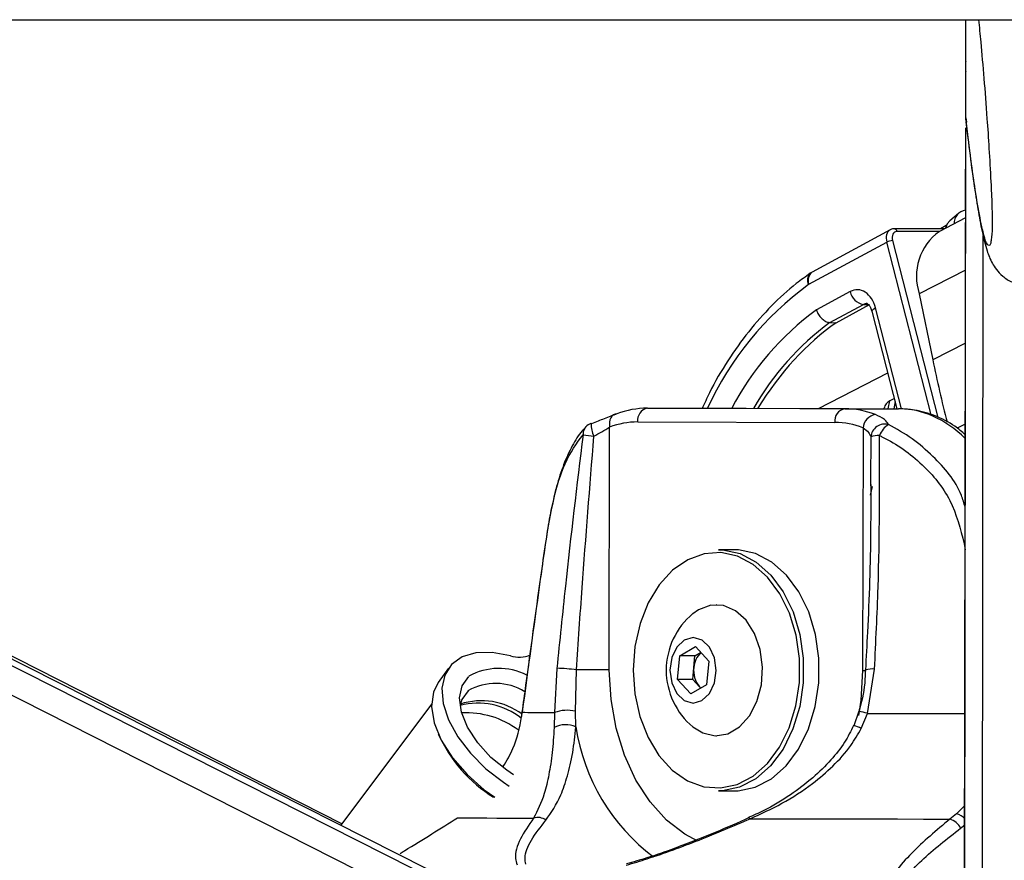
# Model space of a CAD drawing. Header units: millimetres. Extents: x 20 to 20084, y 40 to 15282.
# Tile 6 of 93: x 3689 to 3832, y 5918 to 6040. Entities that reach past the tile are written whole.
import ezdxf

# ---------------------------------------------------------------- set-up
doc = ezdxf.new("R2010")
doc.units = ezdxf.units.MM
doc.header["$LTSCALE"] = 2

msp = doc.modelspace()

# ---------------------------------------------------------------- linework, layer by layer
at = {"color": 7, "linetype": 'Continuous', "lineweight": 25}
for p, q in [((1303.35, 6039.57), (3843.27, 6039.57)), ((3748.35, 5916.3), (3504.47, 6039.57)), ((3735.94, 5922.88), (3506.31, 6039.57)), ((3826.46, 6025.03), (3826.48, 6039.57)), ((3826.46, 6025.03), (3826.48, 6039.57)), ((3826.46, 6027.27), (3826.48, 6039.57)), ((3826.46, 6025.35), (3826.48, 6039.57)), ((3826.46, 6026.86), (3826.48, 6039.57)), ((3826.47, 6033.93), (3826.48, 6039.57)), ((3826.47, 6033.73), (3826.47, 6033.93)), ((3826.47, 6032.03), (3826.47, 6033.93)), ((3826.47, 6032.02), (3826.47, 6033.52)), ((3826.47, 6032.03), (3826.47, 6032.02)), ((3826.46, 6025.35), (3826.46, 6026.86)), ((3826.46, 6025.35), (3826.59, 6024.72)), ((3826.46, 6025.35), (3826.46, 6025.35)), ((3826.3, 5906.89), (3826.46, 6023.9)), ((3826.44, 6011.94), (3826.46, 6023.9)), ((3826.44, 6010.8), (3822.65, 6008.85)), ((3825.4, 6011.47), (3824.15, 6010.38)), ((3815.49, 6009.07), (3804.16, 6002.93)), ((3823.38, 6009.22), (3816.09, 6009.22)), ((3822.9, 6009.3), (3822.82, 6009.22)), ((3803.7, 6001.17), (3815.01, 6007.31)), ((3804.16, 6002.93), (3803.91, 6002.78)), ((3809.71, 6000.11), (3804.81, 5997.46)), ((3819.73, 5999.79), (3821.69, 5990.2)), ((3806.77, 5995.62), (3811.61, 5998.25)), ((3807.67, 5995.6), (3812.5, 5998.22)), ((3811.61, 5998.25), (3812.5, 5998.22)), ((3812.86, 5997.25), (3816.49, 5983.12)), ((3806.77, 5995.62), (3807.67, 5995.6)), ((3816.11, 5984.6), (3815.46, 5984.27)), ((3808.91, 5983.12), (3780.27, 5983.2)), ((3780.27, 5983.2), (3788.07, 5983.2)), ((3788.07, 5983.2), (3816.7, 5983.12)), ((3808.91, 5983.12), (3816.7, 5983.12)), ((3814.61, 5983.19), (3814.6, 5983.13)), ((3774.74, 5945.21), (3774.79, 5980.44)), ((3778.86, 5981.2), (3807.49, 5981.12)), ((3811.56, 5980.34), (3811.51, 5945.11)), ((3812.65, 5972.62), (3812.64, 5971.94)), ((3792.84, 5962.66), (3790.58, 5962.66)), ((3790.3, 5954.66), (3790.26, 5954.66)), ((3787.7, 5953.95), (3786.88, 5953.37)), ((3784.64, 5943.84), (3784.97, 5947.27)), ((3784.97, 5947.27), (3787.23, 5948.59)), ((3787.17, 5947.27), (3784.97, 5947.27)), ((3787.01, 5945.56), (3787.17, 5947.27)), ((3787.17, 5947.27), (3788, 5947.75)), ((3787.23, 5948.59), (3789.17, 5946.47)), ((3789.17, 5946.47), (3788.84, 5943.04)), ((3751.4, 5945.47), (3749.91, 5943.39)), ((3767.14, 5945.44), (3766.78, 5939.03)), ((3769.84, 5939.2), (3769.97, 5945.21)), ((3786.85, 5943.84), (3787.01, 5945.56)), ((3812.19, 5938.91), (3813.23, 5945.32)), ((3786.58, 5941.72), (3784.64, 5943.84)), ((3786.85, 5943.84), (3784.64, 5943.84)), ((3788.84, 5943.04), (3786.58, 5941.72)), ((3787.81, 5942.78), (3786.85, 5943.84)), ((3787.81, 5942.78), (3788.04, 5942.57)), ((3788.02, 5942.56), (3787.81, 5942.78)), ((3748.94, 5940.24), (3735.77, 5922.66)), ((3766.78, 5939.03), (3766.73, 5936.84)), ((3769.9, 5936.95), (3769.84, 5939.2)), ((3810.95, 5939.23), (3810.22, 5937.12)), ((3811.31, 5936.72), (3812.19, 5938.91)), ((3790.26, 5935.66), (3790.3, 5935.66)), ((3790.58, 5927.66), (3792.84, 5927.66)), ((3825.15, 5924.34), (3824.17, 5923.56))]:
    msp.add_line(p, q, dxfattribs=at)
at = {"color": 8, "linetype": 'Continuous', "lineweight": 25}
for p, q in [((3752.24, 5909.03), (3493.98, 6039.57)), ((3751.6, 5913.67), (3502.52, 6039.57)), ((3826.46, 6025.03), (3826.48, 6039.57)), ((3826.46, 6025.03), (3826.48, 6039.57)), ((3826.47, 6033.93), (3826.48, 6039.57)), ((3826.47, 6033.52), (3826.47, 6033.93)), ((3826.47, 6033.54), (3826.47, 6033.52)), ((3826.26, 5873.26), (3826.46, 6023.9)), ((3826.44, 6011.94), (3826.46, 6023.9)), ((3822.61, 6008.83), (3816.49, 6008.83)), ((3821.46, 5982.23), (3815.01, 6007.31)), ((3815.84, 6007.51), (3822.43, 5981.86)), ((3828.82, 5868.43), (3829.01, 6008.19)), ((3826.43, 6003.23), (3819.73, 5999.79)), ((3817.15, 5983.08), (3813.38, 5997.75)), ((3826.42, 5992.63), (3821.69, 5990.2)), ((3805.12, 5983.15), (3815.16, 5988.31)), ((3815.22, 5983.12), (3815.46, 5984.27)), ((3816.22, 5984.16), (3816.01, 5983.12)), ((3826.4, 5980.89), (3825.23, 5980.29)), ((3812.69, 5979.01), (3812.65, 5972.62)), ((3812.67, 5970.56), (3812.93, 5971.85)), ((3826.38, 5963.55), (3826.25, 5963.53)), ((3826.25, 5963.53), (3826.38, 5962.62)), ((3826.33, 5925.56), (3825.15, 5924.34)), ((3825.73, 5922.26), (3826.32, 5922.72))]:
    msp.add_line(p, q, dxfattribs=at)
at = {"color": 7, "linetype": 'Continuous', "lineweight": 25, "flags": 128}
for points in [[(3824.15, 6010.38), (3823.79, 6009.95), (3823.54, 6009.31)], [(3823.67, 6009.73), (3823.61, 6009.71), (3822.82, 6009.22)], [(3775.84, 5982.37), (3775.57, 5982.34), (3775.32, 5982.23), (3775.11, 5982.05), (3774.94, 5981.81), (3774.82, 5981.52), (3774.76, 5981.18), (3774.75, 5980.82), (3774.79, 5980.44)], [(3772.18, 5980.93), (3772.09, 5980.99), (3772.07, 5980.99)], [(3765.52, 5963.69), (3765.49, 5963.73), (3765.49, 5963.75)], [(3778.21, 5945.19), (3778.45, 5941.75), (3779.18, 5938.44), (3780.36, 5935.42), (3781.95, 5932.79), (3783.88, 5930.66), (3786.08, 5929.13), (3788.45, 5928.26), (3790.89, 5928.08), (3793.31, 5928.6), (3795.6, 5929.79), (3797.68, 5931.62), (3799.46, 5934), (3800.86, 5936.83), (3801.83, 5940.01), (3802.33, 5943.4), (3802.33, 5946.86), (3801.84, 5950.25), (3800.88, 5953.43), (3799.49, 5956.27), (3797.72, 5958.66), (3795.64, 5960.5), (3793.35, 5961.7), (3790.93, 5962.23), (3788.49, 5962.07), (3786.12, 5961.2), (3783.92, 5959.69), (3781.99, 5957.57), (3780.39, 5954.95), (3779.2, 5951.93), (3778.46, 5948.63), (3778.21, 5945.19)], [(3790.58, 5962.66), (3791.23, 5962.63), (3793.71, 5962.09), (3796.05, 5960.86), (3798.17, 5958.98), (3799.99, 5956.53), (3801.41, 5953.62), (3802.4, 5950.37), (3802.9, 5946.9), (3802.89, 5943.35), (3802.38, 5939.89), (3801.39, 5936.64), (3799.96, 5933.73), (3798.14, 5931.3), (3796.01, 5929.43), (3793.66, 5928.21), (3791.19, 5927.68), (3790.58, 5927.66)], [(3792.84, 5927.66), (3793.45, 5927.68), (3795.92, 5928.21), (3798.27, 5929.43), (3800.4, 5931.3), (3802.22, 5933.73), (3803.65, 5936.64), (3804.64, 5939.89), (3805.15, 5943.35), (3805.16, 5946.9), (3804.66, 5950.37), (3803.68, 5953.62), (3802.25, 5956.53), (3800.44, 5958.98), (3798.32, 5960.86), (3795.97, 5962.09), (3793.49, 5962.63), (3792.84, 5962.66)], [(3786.88, 5936.94), (3788.32, 5936.06), (3790.12, 5935.66), (3791.94, 5935.96), (3793.63, 5936.94), (3795.07, 5938.54), (3796.16, 5940.62), (3796.81, 5943.04), (3796.97, 5945.62), (3796.63, 5948.16), (3795.82, 5950.48), (3794.6, 5952.41), (3793.05, 5953.79), (3791.3, 5954.54), (3789.47, 5954.59), (3787.7, 5953.95), (3787.7, 5953.95)], [(3785.63, 5949.55), (3784.54, 5948.53), (3783.81, 5946.99), (3783.55, 5945.17), (3783.8, 5943.35), (3784.52, 5941.81), (3785.61, 5940.77), (3786.9, 5940.41), (3788.18, 5940.76), (3789.27, 5941.79), (3790, 5943.33), (3790.26, 5945.14), (3790.01, 5946.96), (3789.29, 5948.51), (3788.2, 5949.54), (3786.91, 5949.91), (3785.63, 5949.55)], [(3760.38, 5947.27), (3757.75, 5947.75), (3755.38, 5947.69), (3753.38, 5947.1), (3751.85, 5946.01), (3750.85, 5944.47), (3750.44, 5942.55), (3750.62, 5940.35), (3751.41, 5937.97), (3752.75, 5935.51), (3754.59, 5933.11), (3756.83, 5930.87), (3759.37, 5928.9), (3760.22, 5928.35)], [(3774.74, 5945.21), (3774.25, 5945.21), (3773.7, 5945.21), (3773.1, 5945.21), (3772.47, 5945.21), (3771.83, 5945.21), (3771.18, 5945.21), (3770.56, 5945.21), (3769.97, 5945.21)], [(3749.91, 5943.39), (3749.21, 5941.97), (3748.94, 5939.89), (3749.33, 5937.53), (3750.36, 5935.01), (3751.97, 5932.47), (3754.09, 5930.03), (3756.59, 5927.83), (3758.13, 5926.73)], [(3760.83, 5930), (3759.85, 5930.65), (3757.57, 5932.52), (3755.64, 5934.64), (3754.18, 5936.88), (3753.29, 5939.09), (3753.01, 5941.15), (3753.37, 5942.92), (3754.35, 5944.28)], [(3754.24, 5942.2), (3753.33, 5940.91), (3753.09, 5940.05)], [(3762.11, 5939.06), (3762.1, 5939.1), (3762.1, 5939.1)], [(3762.11, 5939.06), (3762.48, 5939.06), (3762.9, 5939.05), (3763.39, 5939.05), (3763.94, 5939.05), (3764.56, 5939.04), (3765.24, 5939.04), (3765.97, 5939.03), (3766.78, 5939.03)], [(3752.71, 5923.76), (3753.53, 5923.75), (3754.52, 5923.74), (3755.67, 5923.74), (3756.97, 5923.73), (3758.44, 5923.72), (3760.06, 5923.72), (3761.83, 5923.71), (3763.75, 5923.7)], [(3795.18, 5923.62), (3798.57, 5923.61), (3802.04, 5923.6), (3805.59, 5923.6), (3809.2, 5923.59), (3812.87, 5923.58), (3816.59, 5923.58), (3820.36, 5923.57), (3824.17, 5923.56)]]:
    msp.add_lwpolyline(points, dxfattribs=at)
at = {"color": 8, "linetype": 'Continuous', "lineweight": 25, "flags": 128}
for points in [[(3812.86, 5997.25), (3812.86, 5997.27), (3812.88, 5997.37), (3812.98, 5997.49), (3813.15, 5997.61), (3813.38, 5997.75)], [(3787.6, 5920.36), (3785.71, 5921.37), (3783.04, 5923.42), (3780.65, 5926.06), (3778.6, 5929.23), (3776.94, 5932.83), (3775.73, 5936.76), (3774.99, 5940.93), (3774.74, 5945.21)], [(3811.51, 5945.11), (3811.26, 5940.83), (3810.91, 5938.59)], [(3811.51, 5945.11), (3811.93, 5945.11), (3812.02, 5945.11)], [(3812.19, 5938.91), (3814.32, 5938.9), (3816.48, 5938.9), (3818.66, 5938.9), (3820.86, 5938.89), (3823.07, 5938.89), (3825.3, 5938.88), (3826.34, 5938.88)]]:
    msp.add_lwpolyline(points, dxfattribs=at)
at = {"color": 7, "linetype": 'Continuous', "lineweight": 25}
for centre, radius, start, end in [((3826.69, 6010.04), 1.91, 97.5925, 182.9952), ((3827.3, 6002.35), 7.99, 125.6059, 198.714), ((3815.92, 6005.43), 2.08, 92.2214, 115.742), ((3803.99, 6000.62), 0.625, 118.5043, 124.8415), ((3812.04, 6000.58), 2.38, 191.4174, 259.4457), ((4032.54, 6033.32), 215.21, 191.558, 194.0311), ((3780.27, 5970.83), 12.36, 89.9857, 111.0192), ((3780.63, 5981.44), 1.79, 101.419, 187.9495), ((3809.26, 5981.37), 1.79, 101.419, 187.9495), ((3808.85, 5970.74), 12.38, 68.6881, 89.7013), ((3813.74, 5980.12), 2.19, 100.3277, 174.0784), ((3772.78, 5979.12), 2, 110.6692, 137.0244), ((3778.85, 5969.86), 11.33, 89.9857, 111.0192), ((3807.43, 5969.77), 11.35, 68.6881, 89.7013), ((3814.75, 5978.82), 2.07, 75.1497, 174.6848), ((3816.78, 5978.21), 3, 119.9777, 160.3692), ((3778.19, 6025.13), 46.36, 260.9853, 262.9562), ((3813.89, 5975.8), 3.43, 88.9373, 110.438), ((3793.63, 5945.16), 10.63, 129.3893, 230.6107), ((3761.69, 5951.22), 4.16, 251.6388, 293.0207), ((3790.3, 5945.35), 3.29, 133.7084, 176.3779), ((3758.73, 5936.46), 8.97, 63.0431, 119.2703), ((3766.62, 5920.85), 24.6, 82.1629, 88.7783), ((3790.64, 5945.11), 3.66, 172.9607, 219.4442), ((3758.24, 5935.15), 8.1, 58.29, 119.642), ((3754.02, 5926.38), 12.6, 53.4595, 93.178), ((3768.61, 5933.92), 5.43, 76.8, 109.7006), ((3768.42, 5933.64), 3.62, 66.0018, 117.9028), ((3769.17, 5944.61), 21.12, 204.3532, 237.8783), ((3764.35, 5921.74), 2.06, 54.1595, 106.9646), ((3823.44, 5921.1), 2.56, 26.6725, 73.554)]:
    msp.add_arc(centre, radius, start, end, dxfattribs=at)
at = {"color": 8, "linetype": 'Continuous', "lineweight": 25}
for centre, radius, start, end in [((3816.05, 6008.78), 0.442, 5.8751, 84.651), ((3805.09, 6001.75), 1.51, 128.223, 202.3851), ((3804.89, 6001.77), 1.4, 134.1619, 206.9588), ((3830.99, 5963.83), 46.25, 126.2458, 155.2553), ((3829.38, 5963.82), 41.65, 126.1438, 152.2942), ((3830.15, 5963.66), 39.6, 126.192, 150.4793), ((3772.44, 5979.46), 1.52, 138.5725, 184.648), ((3776.32, 5980.98), 4.24, 179.9108, 206.1081), ((3812.81, 5942.57), 2.78, 81.3378, 108.3225), ((3755.69, 5930.32), 10.07, 51.4207, 104.8716), ((3756.21, 5930.94), 9.8, 53.1419, 108.3315), ((3806.75, 5919.99), 19.69, 73.9746, 77.5982), ((3798.52, 5941.25), 28.95, 188.5459, 233.1628), ((3809, 5932.18), 5.09, 63.039, 76.1232), ((3824.41, 5921.85), 2.6, 42.4354, 73.4553), ((3794.95, 5923.38), 0.333, 46.4575, 104.7441)]:
    msp.add_arc(centre, radius, start, end, dxfattribs=at)
for centre, major_axis, ratio, start_param, end_param in [((3816.43, 6007.31), (-0.93, 1.77), 0.663275, 0.040516, 1.237345), ((3812.14, 5996.38), (-0.06, 2), 0.69905, 6.225103, 6.628177), ((3816.73, 5959.12), (-0.12, 24), 0.707093, 5.669852, 6.277648)]:
    msp.add_ellipse(centre, major_axis=major_axis, ratio=ratio, start_param=start_param, end_param=end_param, dxfattribs=at)
at = {"color": 7, "linetype": 'Continuous', "lineweight": 25}
for centre, major_axis, ratio, start_param, end_param in [((3816.83, 6007.51), (-0.64, 1.25), 0.664507, 5.95419, 7.524986), ((3810.72, 5996.38), (0, 4), 0.706963, 5.061447, 6.649386), ((3820.42, 5952.62), (4.24, 47.91), 0.687394, 0.521966, 0.941433)]:
    msp.add_ellipse(centre, major_axis=major_axis, ratio=ratio, start_param=start_param, end_param=end_param, dxfattribs=at)
for points, knots in [([(3828.32, 6039.57), (3828.43, 6038.51), (3828.69, 6035.93), (3829.11, 6031.08), (3829.51, 6025.95), (3829.85, 6020.91), (3830.09, 6016.69), (3830.25, 6013.22), (3830.31, 6011.06), (3830.31, 6010.02), (3830.3, 6009.23), (3830.28, 6008.53), (3830.24, 6008.26), (3830.22, 6008.13)], [0, 0, 0, 0, 0.131886, 0.320206, 0.510013, 0.638693, 0.769763, 0.855755, 0.895962, 0.922834, 0.934115, 0.967897, 1, 1, 1, 1]), ([(3826.5, 6024.7), (3826.56, 6024.17), (3826.84, 6021.81), (3827.32, 6018.13), (3827.93, 6013.87), (3828.53, 6010.28), (3829.06, 6007.78), (3829.5, 6006.2), (3829.84, 6005.22), (3830.24, 6004.34), (3830.85, 6003.35), (3831.8, 6002.36), (3832.77, 6001.62), (3833.45, 6001.43), (3833.59, 6001.39)], [0, 0, 0, 0, 0.053268, 0.235588, 0.403869, 0.560804, 0.7277, 0.811539, 0.862665, 0.902366, 0.931924, 0.961432, 0.992233, 1, 1, 1, 1]), ([(3816.09, 6009.22), (3815.91, 6009.22), (3815.67, 6009.2), (3815.5, 6009.06), (3815.45, 6009.03)], [0, 0, 0, 0, 0.763887, 1, 1, 1, 1]), ([(3803.91, 6002.78), (3803.23, 6002.29), (3801.28, 6000.87), (3798.25, 5998.12), (3794.91, 5994.37), (3791.91, 5990.13), (3789.65, 5986.36), (3788.55, 5983.89), (3788.2, 5983.1)], [0, 0, 0, 0, 0.106884, 0.306204, 0.505927, 0.706083, 0.906512, 1, 1, 1, 1]), ([(3804.81, 5997.46), (3804.81, 5997.44), (3804.85, 5997.32), (3804.98, 5996.99), (3805.29, 5996.49), (3805.75, 5996.02), (3806.27, 5995.69), (3806.6, 5995.65), (3806.77, 5995.62)], [0, 0, 0, 0, 0.01338, 0.132382, 0.349521, 0.566424, 0.78321, 1, 1, 1, 1]), ([(3812.15, 5998.37), (3812.15, 5998.38), (3812.15, 5998.39), (3812.38, 5998.24), (3812.67, 5997.83), (3812.8, 5997.44), (3812.86, 5997.25)], [0, 0, 0, 0, 0.280111, 0.561815, 0.778853, 1, 1, 1, 1]), ([(3815.46, 5984.27), (3815.26, 5984.13), (3814.82, 5983.82), (3814.7, 5983.41), (3814.64, 5983.19)], [0, 0, 0, 0, 0.45824, 1, 1, 1, 1]), ([(3826.4, 5979.34), (3825.9, 5979.77), (3824.56, 5980.92), (3822.07, 5982.15), (3819.29, 5982.99), (3817.49, 5983.08), (3816.71, 5983.12)], [0, 0, 0, 0, 0.178007, 0.480383, 0.77605, 1, 1, 1, 1]), ([(3775.84, 5982.37), (3775.25, 5982.14), (3774.15, 5981.72), (3772.8, 5981.18), (3772.18, 5980.93)], [0, 0, 0, 0, 0.538139, 1, 1, 1, 1]), ([(3815.28, 5980.81), (3815.12, 5981.06), (3814.77, 5981.61), (3813.84, 5982.04), (3813.35, 5982.27)], [0, 0, 0, 0, 0.461861, 1, 1, 1, 1]), ([(3771.35, 5980.43), (3771.16, 5980.26), (3770.4, 5979.53), (3769.32, 5977.74), (3768.08, 5975.07), (3767.11, 5972.04), (3766.33, 5968.78), (3765.81, 5966.03), (3765.58, 5964.28), (3765.5, 5963.74)], [0, 0, 0, 0, 0.05493, 0.231867, 0.418359, 0.602254, 0.759643, 0.925428, 1, 1, 1, 1]), ([(3772.51, 5979.11), (3772.9, 5979.34), (3773.73, 5979.83), (3774.42, 5980.23), (3774.79, 5980.44)], [0, 0, 0, 0, 0.469413, 1, 1, 1, 1]), ([(3811.56, 5980.34), (3811.86, 5980.13), (3812.43, 5979.72), (3812.61, 5979.24), (3812.69, 5979.01)], [0, 0, 0, 0, 0.530587, 1, 1, 1, 1]), ([(3765.52, 5963.69), (3765.88, 5965.85), (3766.6, 5970.17), (3768.31, 5975.75), (3770.01, 5978.08), (3770.93, 5979.34)], [0, 0, 0, 0, 0.313753, 0.62866, 1, 1, 1, 1]), ([(3770.93, 5979.34), (3770.04, 5972.02), (3768.68, 5960.72), (3767.54, 5949.42), (3767.14, 5945.44)], [0, 0, 0, 0, 0.648276, 1, 1, 1, 1]), ([(3769.97, 5945.21), (3770.24, 5949.19), (3771.01, 5960.49), (3771.92, 5971.79), (3772.51, 5979.11)], [0, 0, 0, 0, 0.351797, 1, 1, 1, 1]), ([(3813.23, 5945.32), (3813.42, 5949.29), (3813.99, 5960.6), (3813.97, 5971.9), (3813.95, 5979.22)], [0, 0, 0, 0, 0.351724, 1, 1, 1, 1]), ([(3813.95, 5979.22), (3814.1, 5979.15), (3816.32, 5978.09), (3820.17, 5975.39), (3824.58, 5970.03), (3825.69, 5965.69), (3826.25, 5963.53)], [0, 0, 0, 0, 0.025047, 0.371523, 0.686338, 1, 1, 1, 1]), ([(3812.67, 5972.62), (3812.68, 5970.25), (3812.7, 5962.95), (3812.39, 5953.8), (3812.01, 5947.03), (3811.91, 5945.21)], [0, 0, 0, 0, 0.258847, 0.800563, 1, 1, 1, 1]), ([(3765.49, 5963.75), (3765.2, 5961.7), (3764.04, 5953.48), (3762.93, 5945.26), (3762.1, 5939.1)], [0, 0, 0, 0, 0.2501, 1, 1, 1, 1]), ([(3762.11, 5939.06), (3762.29, 5940.37), (3763.17, 5946.9), (3764.3, 5955.11), (3765.28, 5962.02), (3765.52, 5963.69)], [0, 0, 0, 0, 0.159188, 0.795943, 1, 1, 1, 1]), ([(3811.88, 5945.21), (3811.88, 5944.92), (3811.88, 5943.21), (3811.53, 5941.18), (3811.04, 5939.51), (3810.95, 5939.22)], [0, 0, 0, 0, 0.143343, 0.849272, 1, 1, 1, 1]), ([(3759.35, 5931.18), (3759.86, 5932.03), (3761.13, 5934.21), (3761.82, 5937.07), (3762.08, 5938.84), (3762.11, 5939.06)], [0, 0, 0, 0, 0.361439, 0.919165, 1, 1, 1, 1]), ([(3766.73, 5936.84), (3766.65, 5935.6), (3766.49, 5933.06), (3765.98, 5929.93), (3765.21, 5926.53), (3764.31, 5924.79), (3763.75, 5923.7)], [0, 0, 0, 0, 0.202402, 0.415938, 0.635024, 1, 1, 1, 1]), ([(3765.55, 5923.4), (3766.32, 5924.52), (3767.52, 5926.29), (3768.69, 5929.79), (3769.48, 5933.02), (3769.76, 5935.67), (3769.9, 5936.95)], [0, 0, 0, 0, 0.367123, 0.580074, 0.797975, 1, 1, 1, 1]), ([(3810.2, 5937.14), (3809.79, 5936.32), (3808.88, 5934.53), (3806.85, 5932), (3804.21, 5929.42), (3800.93, 5926.94), (3797.74, 5925.01), (3795.63, 5924.08), (3794.86, 5923.75)], [0, 0, 0, 0, 0.129175, 0.284026, 0.460567, 0.656518, 0.875425, 1, 1, 1, 1]), ([(3795.18, 5923.62), (3796.74, 5924.32), (3799.88, 5925.75), (3803.91, 5928.38), (3807.25, 5931.22), (3809.68, 5933.89), (3810.83, 5935.88), (3811.31, 5936.72)], [0, 0, 0, 0, 0.245373, 0.495297, 0.678097, 0.864612, 1, 1, 1, 1]), ([(3744.38, 5918.59), (3744.59, 5918.72), (3747.59, 5920.52), (3750.24, 5922.2), (3752.71, 5923.76)], [0, 0, 0, 0, 0.069311, 1, 1, 1, 1]), ([(3763.75, 5923.7), (3763.05, 5922.68), (3761.63, 5920.61), (3760.95, 5918.34), (3761.27, 5917.23), (3761.36, 5916.92)], [0, 0, 0, 0, 0.413472, 0.836281, 1, 1, 1, 1]), ([(3762.61, 5917.04), (3762.56, 5917.33), (3762.38, 5918.36), (3763.25, 5920.49), (3764.78, 5922.42), (3765.55, 5923.4)], [0, 0, 0, 0, 0.161875, 0.574916, 1, 1, 1, 1]), ([(3777.21, 5916.87), (3778.22, 5917.18), (3781.79, 5918.26), (3787.91, 5920.51), (3792.74, 5922.57), (3795.18, 5923.62)], [0, 0, 0, 0, 0.163716, 0.575625, 1, 1, 1, 1]), ([(3794.87, 5923.7), (3794.31, 5923.44), (3792.22, 5922.5), (3789.09, 5921.17), (3786.44, 5920.17), (3785.43, 5919.79)], [0, 0, 0, 0, 0.183778, 0.691101, 1, 1, 1, 1]), ([(3824.17, 5923.56), (3822.23, 5921.93), (3818.3, 5918.63), (3814.39, 5913.66), (3812.76, 5909.66), (3812.79, 5906.8), (3813.69, 5904.58), (3816.04, 5902.46), (3819.05, 5901.3), (3820.91, 5900.87), (3821.14, 5900.81)], [0, 0, 0, 0, 0.208234, 0.420981, 0.592265, 0.677743, 0.765865, 0.874569, 0.983936, 1, 1, 1, 1]), ([(3821.69, 5901.02), (3821.46, 5901.07), (3819.71, 5901.48), (3816.86, 5902.58), (3814.74, 5904.56), (3813.99, 5906.63), (3814.09, 5909.31), (3815.86, 5913.02), (3819.85, 5917.65), (3823.76, 5920.71), (3825.73, 5922.26)], [0, 0, 0, 0, 0.015691, 0.122163, 0.228402, 0.312822, 0.400463, 0.572539, 0.783608, 1, 1, 1, 1]), ([(3785.43, 5919.79), (3785, 5919.62), (3783.29, 5918.95), (3780.54, 5918.01), (3778.23, 5917.34), (3777.25, 5917.05)], [0, 0, 0, 0, 0.161735, 0.644541, 1, 1, 1, 1])]:
    msp.add_open_spline(points, degree=3, knots=knots, dxfattribs=at)
at = {"color": 8, "linetype": 'Continuous', "lineweight": 25}
for points, knots in [([(3830.22, 6008.13), (3830.19, 6007.85), (3830.12, 6007.12), (3829.87, 6006.64), (3829.49, 6006.96), (3828.92, 6008.88), (3828.18, 6012.63), (3827.33, 6018.21), (3826.72, 6023.19), (3826.46, 6025.35)], [0, 0, 0, 0, 0.032928, 0.08611, 0.221835, 0.353094, 0.538459, 0.799865, 1, 1, 1, 1]), ([(3826.38, 5968.83), (3826.22, 5969.41), (3825.4, 5972.28), (3822.44, 5975.6), (3818.74, 5978.9), (3816.44, 5980.17), (3815.28, 5980.81)], [0, 0, 0, 0, 0.103714, 0.516857, 0.755191, 1, 1, 1, 1])]:
    msp.add_open_spline(points, degree=3, knots=knots, dxfattribs=at)

doc.saveas('drawing.dxf')
